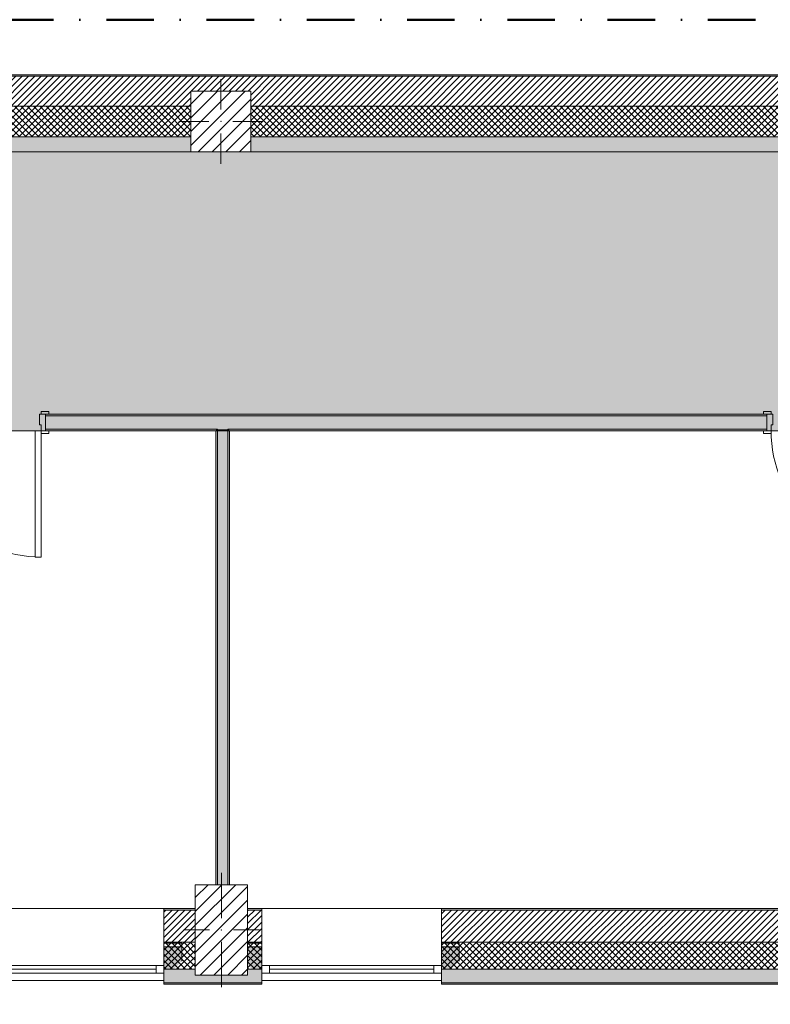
# Model space of a CAD drawing. Header units: millimetres. Extents: x -40968 to 11883, y -18948 to 4746.
# Tile 17 of 29: x -8546 to -3526, y -1833 to 4746. Entities that reach past the tile are written whole.
import ezdxf

# ---------------------------------------------------------------- set-up
doc = ezdxf.new("R2010")
doc.units = ezdxf.units.MM
doc.header["$MEASUREMENT"] = 0
doc.linetypes.add('Punto & Rayas', pattern=[670.277762, 317.5, -176.388889, 0, -176.388874])
doc.linetypes.add('Wipeout_Contour', pattern=[1000, 0, -1000])
for name, color, linetype, lineweight, true_color in [('01_2D_Ambit_Pluma_Nº__242', 7, 'Continuous', 50, 0xfb0013), ('12_FAÇ_Façana_Pluma_Nº__102', 7, 'Continuous', 5, 0xcccccc), ('12_FAÇ_Façana_Pluma_Nº__174', 7, 'Continuous', 13, 0xe4ad2c), ('12_FAÇ_Façana_Pluma_Nº__176', 7, 'Continuous', 15, 0x93a0c6), ('12_FAÇ_Façana_Pluma_Nº__43', 7, 'Continuous', 5, 0xa4a4a6), ('14_PAV_Paviment existent_Pluma_Nº__102', 7, 'Continuous', 5, 0xcccccc), ('Demolido_12_FAÇ_Façana_Pluma_Nº__102', 7, 'Continuous', 5, 0xcccccc), ('Demolido_12_FAÇ_Façana_Pluma_Nº__176', 7, 'Continuous', 15, 0x93a0c6), ('Demolido_Puertas Archicad_Pluma_Nº__3', 7, 'Continuous', 5, 0xa4a4a4), ('Ventanas Archicad_Pluma_Nº__23', 7, 'Continuous', 5, 0xa4a4a6), ('Ventanas Archicad_Pluma_Nº__3', 7, 'Continuous', 5, 0xa4a4a4), ('Ventanas Archicad_Pluma_Nº__43', 7, 'Continuous', 5, 0xa4a4a6)]:
    doc.layers.add(name, color=color, linetype=linetype, lineweight=lineweight, true_color=true_color)
for name, color, linetype in [('10_ESTR_Pilars', 7, 'Continuous'), ('12_FAÇ_Façana', 7, 'Continuous'), ('14_PAV_Paviment existent', 7, 'Continuous'), ('Demolido_12_FAÇ_Façana', 7, 'Continuous'), ('Demolido_Puertas Archicad', 7, 'Continuous'), ('Ventanas Archicad', 7, 'Continuous')]:
    doc.layers.add(name, color=color, linetype=linetype)
for name, color, linetype, lineweight in [('10_ESTR_Pilars_Pluma_Nº__20', 1, 'Continuous', 5), ('10_ESTR_Pilars_Pluma_Nº__28', 7, 'Continuous', 20), ('10_ESTR_Pilars_Pluma_Nº__42', 8, 'Continuous', 25), ('12_FAÇ_Façana_Pluma_Nº__2', 8, 'Continuous', 5), ('12_FAÇ_Façana_Pluma_Nº__7', 7, 'Continuous', 5), ('14_PAV_Paviment existent_Pluma_Nº__89', 7, 'Continuous', 5), ('Demolido_12_FAÇ_Façana_Pluma_Nº__7', 7, 'Continuous', 5), ('Demolido_Puertas Archicad_Pluma_Nº__1', 7, 'Continuous', 5), ('Demolido_Puertas Archicad_Pluma_Nº__7', 7, 'Continuous', 5), ('Ventanas Archicad_Pluma_Nº__7', 7, 'Continuous', 5)]:
    doc.layers.add(name, color=color, linetype=linetype, lineweight=lineweight)
pattern_1 = [(45, (0, 0), (-21.213203, 21.213203), [])]
pattern_2 = [(45, (0, 0), (-21.213203, 21.213203), []), (135, (0, 0), (21.213203, 21.213203), [])]
pattern_3 = [(0, (0, 0), (0, 75), [0, -75])]
pattern_4 = [(45, (0, 0), (-45.96194, 45.96194), [])]

# ---------------------------------------------------------------- blocks, each defined once
blk = doc.blocks.new('Forjado_1_1', base_point=(7332.1, 1999.6))
at = {"layer": '14_PAV_Paviment existent_Pluma_Nº__102', "linetype": 'Continuous', "lineweight": 0, "true_color": 0x333333}
blk.add_hatch(color=250, dxfattribs=at).paths.add_polyline_path([(7332.1, 1999.6), (7332.1, 3863.5), (-28267.5, 3863.5), (-28277.4, 1999.6)])
at = {"layer": '14_PAV_Paviment existent_Pluma_Nº__89', "color": 7, "linetype": 'Continuous', "lineweight": 5, "flags": 128}
blk.add_lwpolyline([(7332.1, 1999.6), (-28277.4, 1999.6), (-28267.5, 3863.5), (7332.1, 3863.5)], close=True, dxfattribs=at)
blk = doc.blocks.new('Muro_3_1', base_point=(11882.6, 4378.5))
at = {"layer": '12_FAÇ_Façana_Pluma_Nº__102', "linetype": 'Continuous', "lineweight": 0, "true_color": 0xe5e5e5}
for points in [[(-7400.5, 3963.5), (-18509.8, 3963.5), (-18509.8, 3863.5), (-7400.5, 3863.5)], [(-2000.5, 3963.5), (-7000.5, 3963.5), (-7000.5, 3863.5), (-2000.5, 3863.5)]]:
    blk.add_hatch(color=254, dxfattribs=at).paths.add_polyline_path(points)
at = {"layer": '12_FAÇ_Façana_Pluma_Nº__174', "linetype": 'Continuous', "lineweight": 13, "true_color": 0xe4ad2c}
h = blk.add_hatch(dxfattribs=at)
h.set_pattern_fill('SATE_Aislamiento_0001', color=42, style=0, pattern_type=2)
h.set_pattern_definition(pattern_2)
h.paths.add_polyline_path([(-18509.8, 3963.5), (-7400.5, 3963.5), (-7400.5, 4168.5), (-18509.8, 4168.5)])
h = blk.add_hatch(dxfattribs=at)
h.set_pattern_fill('SATE_Aislamiento_0001', color=42, style=0, pattern_type=2)
h.set_pattern_definition(pattern_2)
h.paths.add_polyline_path([(-7000.5, 3963.5), (-2000.5, 3963.5), (-2000.5, 4168.5), (-7000.5, 4168.5)])
at = {"layer": '12_FAÇ_Façana_Pluma_Nº__176', "linetype": 'Continuous', "lineweight": 0, "true_color": 0x495063}
blk.add_hatch(color=251, dxfattribs=at).paths.add_polyline_path([(-25995.4, 4378.5), (-25995.4, 4368.5), (-1257.3, 4368.5), (-1257.3, 4378.5)])
at = {"layer": '12_FAÇ_Façana_Pluma_Nº__2', "linetype": 'Continuous', "lineweight": 5}
h = blk.add_hatch(dxfattribs=at)
h.set_pattern_fill('Ceramic_0001', color=8, style=0, pattern_type=2)
h.set_pattern_definition(pattern_1)
h.paths.add_polyline_path([(-25995.4, 4168.5), (-21909.8, 4168.5), (-21909.8, 4268), (-21509.8, 4268), (-21509.8, 4168.5), (-18909.8, 4168.5), (-18909.8, 4268), (-18509.8, 4268), (-18509.8, 4168.5), (-7400.5, 4168.5), (-7400.5, 4268), (-7000.5, 4268), (-7000.5, 4168.5), (-2000.5, 4168.5), (-2000.5, 4268), (-1600.5, 4268), (-1600.5, 4168.5), (-1257.3, 4168.5), (-1257.3, 4368.5), (-25995.4, 4368.5)])
at = {"layer": '12_FAÇ_Façana_Pluma_Nº__7', "color": 7, "linetype": 'Continuous', "lineweight": 5}
for p, q in [((-1257.3, 4368.5), (-25995.4, 4368.5)), ((-7400.5, 4168.5), (-18509.8, 4168.5)), ((-2000.5, 4168.5), (-7000.5, 4168.5)), ((-18509.8, 3963.5), (-7400.5, 3963.5)), ((-7000.5, 3963.5), (-2000.5, 3963.5))]:
    blk.add_line(p, q, dxfattribs=at)
at = {"layer": '12_FAÇ_Façana_Pluma_Nº__7', "color": 7, "linetype": 'Continuous', "lineweight": 5, "flags": 128}
for points in [[(-1257.3, 4378.5), (-25995.4, 4378.5)], [(-18509.8, 3863.5), (-7400.5, 3863.5)], [(-7000.5, 3863.5), (-2000.5, 3863.5)]]:
    blk.add_lwpolyline(points, dxfattribs=at)
blk = doc.blocks.new('Ventana Vertical Multi-Faja 27_5')
at = {"layer": 'Ventanas Archicad_Pluma_Nº__23', "color": 253, "linetype": 'Continuous', "lineweight": 5, "true_color": 0xa4a4a6}
for p, q in [((-600, 0), (-550, 0)), ((-550, 0), (-550, -50)), ((550, -50), (550, 0)), ((550, 0), (600, 0)), ((-550, -50), (-600, -50)), ((600, -50), (550, -50))]:
    blk.add_line(p, q, dxfattribs=at)
at = {"layer": 'Ventanas Archicad_Pluma_Nº__3', "color": 253, "linetype": 'Continuous', "lineweight": 5, "true_color": 0xa4a4a4}
for p, q in [((-600, 50), (600, 50)), ((-550, 0), (550, 0)), ((-550, -25), (550, -25)), ((550, -50), (-550, -50)), ((-600, -430), (600, -430))]:
    blk.add_line(p, q, dxfattribs=at)
at = {"layer": 'Ventanas Archicad_Pluma_Nº__43', "color": 253, "linetype": 'Continuous', "lineweight": 5, "true_color": 0xa4a4a6}
for p, q in [((-600, -200), (-600, -175)), ((600, -200), (600, -175))]:
    blk.add_line(p, q, dxfattribs=at)
at = {"layer": 'Ventanas Archicad_Pluma_Nº__7', "color": 7, "linetype": 'Continuous', "lineweight": 5}
for p, q in [((-600, 50), (-600, 40)), ((-600, 40), (-600, 0)), ((-600, 40), (-600, 0)), ((-600, 0), (-600, -50)), ((-600, 0), (-600, -50)), ((-600, 0), (-600, -50)), ((-600, 0), (-600, -50)), ((600, 50), (600, 40)), ((600, 40), (600, 0)), ((600, 40), (600, 0)), ((600, 0), (600, -50)), ((600, 0), (600, -50)), ((600, 0), (600, -50)), ((600, 0), (600, -50)), ((-600, -50), (-600, -80)), ((-600, -50), (-600, -80)), ((600, -50), (600, -80)), ((600, -50), (600, -80)), ((-600, -80), (-600, -175)), ((-600, -80), (-600, -175)), ((600, -80), (600, -175)), ((600, -80), (600, -175)), ((-600, -200), (-600, -420)), ((600, -200), (600, -420)), ((-600, -420), (-600, -430)), ((600, -420), (600, -430))]:
    blk.add_line(p, q, dxfattribs=at)
blk = doc.blocks.new('Muro_6_1', base_point=(-6926, -1194))
at = {"layer": '12_FAÇ_Façana', "linetype": 'Continuous', "lineweight": 0, "true_color": 0x000000}
h = blk.add_hatch(dxfattribs=at)
h.set_pattern_fill('Yeso_0001', color=18, style=0, pattern_type=2)
h.set_pattern_definition(pattern_3)
h.paths.add_polyline_path([(-6926, -1424), (-7046, -1424), (-7046, -1449), (-6926, -1449)])
h = blk.add_hatch(dxfattribs=at)
h.set_pattern_fill('Yeso_0001', color=18, style=0, pattern_type=2)
h.set_pattern_definition(pattern_3)
h.paths.add_polyline_path([(-5726, -1424), (-5726, -1449), (-5606, -1449), (-5606, -1424)])
at = {"layer": '12_FAÇ_Façana_Pluma_Nº__102', "linetype": 'Continuous', "lineweight": 0, "true_color": 0xe5e5e5}
for points in [[(-7046, -1544), (-6926, -1664), (-6926, -1449), (-7046, -1449)], [(-5606, -1544), (-5606, -1449), (-5726, -1449), (-5726, -1664)]]:
    blk.add_hatch(color=254, dxfattribs=at).paths.add_polyline_path(points)
at = {"layer": '12_FAÇ_Façana_Pluma_Nº__43', "color": 253, "linetype": 'Continuous', "lineweight": 5, "true_color": 0xa4a4a6}
for p, q in [((-7046, -1424), (-6926, -1424)), ((-7046, -1449), (-7046, -1424)), ((-6926, -1424), (-6926, -1449)), ((-5726, -1424), (-5726, -1449)), ((-5606, -1424), (-5726, -1424)), ((-5606, -1449), (-5606, -1424)), ((-6926, -1449), (-7046, -1449)), ((-5726, -1449), (-5606, -1449))]:
    blk.add_line(p, q, dxfattribs=at)
at = {"layer": '12_FAÇ_Façana_Pluma_Nº__7', "color": 7, "linetype": 'Continuous', "lineweight": 5}
for p, q in [((-6926, -1204), (-6926, -1194)), ((-6926, -1424), (-6926, -1204)), ((-5726, -1204), (-5726, -1194)), ((-5726, -1424), (-5726, -1204)), ((-7046, -1544), (-7046, -1449)), ((-6926, -1544), (-6926, -1449)), ((-6926, -1544), (-6926, -1449)), ((-5726, -1544), (-5726, -1449)), ((-5726, -1544), (-5726, -1449)), ((-5606, -1544), (-5606, -1449)), ((-6926, -1574), (-6926, -1544)), ((-6926, -1574), (-6926, -1544)), ((-6926, -1624), (-6926, -1574)), ((-6926, -1624), (-6926, -1574)), ((-5726, -1574), (-5726, -1544)), ((-5726, -1574), (-5726, -1544)), ((-5726, -1624), (-5726, -1574)), ((-5726, -1624), (-5726, -1574)), ((-6926, -1664), (-6926, -1624)), ((-6926, -1664), (-6926, -1624)), ((-5726, -1664), (-5726, -1624)), ((-5726, -1664), (-5726, -1624)), ((-6926, -1674), (-6926, -1664)), ((-5726, -1674), (-5726, -1664))]:
    blk.add_line(p, q, dxfattribs=at)
at = {"layer": 'Ventanas Archicad', "color": 253, "linetype": 'Continuous', "lineweight": 5, "true_color": 0xa4a4a6, "zscale": 1000, "rotation": 180}
blk.add_blockref('Ventana Vertical Multi-Faja 27_5', (-6326, -1624), dxfattribs=at)
blk = doc.blocks.new('Muro_7_1', base_point=(-5726, -1194))
at = {"layer": '12_FAÇ_Façana_Pluma_Nº__102', "linetype": 'Continuous', "lineweight": 0, "true_color": 0xe5e5e5}
for points in [[(-5726, -1689), (-3383.4, -1689), (-3383.4, -1599), (-5726, -1599)], [(-5726, -1699), (-3383.4, -1699), (-3383.4, -1689), (-5726, -1689)]]:
    blk.add_hatch(color=254, dxfattribs=at).paths.add_polyline_path(points)
at = {"layer": '12_FAÇ_Façana_Pluma_Nº__174', "linetype": 'Continuous', "lineweight": 13, "true_color": 0xe4ad2c}
h = blk.add_hatch(dxfattribs=at)
h.set_pattern_fill('SATE_Aislamiento_0001', color=42, style=0, pattern_type=2)
h.set_pattern_definition(pattern_2)
h.paths.add_polyline_path([(-5726, -1599), (-3383.4, -1599), (-3383.4, -1419), (-5726, -1419)])
at = {"layer": '12_FAÇ_Façana_Pluma_Nº__176', "linetype": 'Continuous', "lineweight": 0, "true_color": 0x495063}
blk.add_hatch(color=251, dxfattribs=at).paths.add_polyline_path([(-3383.4, -1194), (-5726, -1194), (-5726, -1204), (-3383.4, -1204)])
at = {"layer": '12_FAÇ_Façana_Pluma_Nº__2', "linetype": 'Continuous', "lineweight": 5}
h = blk.add_hatch(dxfattribs=at)
h.set_pattern_fill('Ceramic_0001', color=8, style=0, pattern_type=2)
h.set_pattern_definition(pattern_1)
h.paths.add_polyline_path([(-5726, -1419), (-3383.4, -1419), (-3383.4, -1204), (-5726, -1204)])
at = {"layer": '12_FAÇ_Façana_Pluma_Nº__7', "color": 7, "linetype": 'Continuous', "lineweight": 5}
for p, q in [((-3383.4, -1204), (-5726, -1204)), ((-5726, -1419), (-3383.4, -1419)), ((-5726, -1599), (-3383.4, -1599)), ((-5726, -1689), (-3383.4, -1689))]:
    blk.add_line(p, q, dxfattribs=at)
at = {"layer": '12_FAÇ_Façana_Pluma_Nº__7', "color": 7, "linetype": 'Continuous', "lineweight": 5, "flags": 128}
for points in [[(-3383.4, -1194), (-5726, -1194)], [(-5726, -1419), (-5726, -1424)], [(-3383.4, -1424), (-3383.4, -1419)], [(-5726, -1544), (-5726, -1599)], [(-3383.4, -1599), (-3383.4, -1544)], [(-5726, -1664), (-5726, -1699)], [(-5726, -1699), (-3383.4, -1699)], [(-3383.4, -1699), (-3383.4, -1664)]]:
    blk.add_lwpolyline(points, dxfattribs=at)
blk = doc.blocks.new('Muro_8_1', base_point=(-7581.9, -1194))
at = {"layer": '12_FAÇ_Façana_Pluma_Nº__102', "linetype": 'Continuous', "lineweight": 0, "true_color": 0xe5e5e5}
for points in [[(-7371.1, -1599), (-7581.9, -1599), (-7581.9, -1689), (-6926, -1689), (-6926, -1599), (-7021.1, -1599), (-7021.1, -1639), (-7371.1, -1639)], [(-7581.9, -1699), (-6926, -1699), (-6926, -1689), (-7581.9, -1689)]]:
    blk.add_hatch(color=254, dxfattribs=at).paths.add_polyline_path(points)
at = {"layer": '12_FAÇ_Façana_Pluma_Nº__174', "linetype": 'Continuous', "lineweight": 13, "true_color": 0xe4ad2c}
h = blk.add_hatch(dxfattribs=at)
h.set_pattern_fill('SATE_Aislamiento_0001', color=42, style=0, pattern_type=2)
h.set_pattern_definition(pattern_2)
h.paths.add_polyline_path([(-7581.9, -1599), (-7371.1, -1599), (-7371.1, -1419), (-7581.9, -1419)])
h = blk.add_hatch(dxfattribs=at)
h.set_pattern_fill('SATE_Aislamiento_0001', color=42, style=0, pattern_type=2)
h.set_pattern_definition(pattern_2)
h.paths.add_polyline_path([(-7021.1, -1599), (-6926, -1599), (-6926, -1419), (-7021.1, -1419)])
at = {"layer": '12_FAÇ_Façana_Pluma_Nº__176', "linetype": 'Continuous', "lineweight": 0, "true_color": 0x495063}
for points in [[(-7581.9, -1194), (-7581.9, -1204), (-7371.1, -1204), (-7371.1, -1194)], [(-7021.1, -1194), (-7021.1, -1204), (-6926, -1204), (-6926, -1194)]]:
    blk.add_hatch(color=251, dxfattribs=at).paths.add_polyline_path(points)
at = {"layer": '12_FAÇ_Façana_Pluma_Nº__2', "linetype": 'Continuous', "lineweight": 5}
h = blk.add_hatch(dxfattribs=at)
h.set_pattern_fill('Ceramic_0001', color=8, style=0, pattern_type=2)
h.set_pattern_definition(pattern_1)
h.paths.add_polyline_path([(-7581.9, -1419), (-7371.1, -1419), (-7371.1, -1204), (-7581.9, -1204)])
h = blk.add_hatch(dxfattribs=at)
h.set_pattern_fill('Ceramic_0001', color=8, style=0, pattern_type=2)
h.set_pattern_definition(pattern_1)
h.paths.add_polyline_path([(-7021.1, -1419), (-6926, -1419), (-6926, -1204), (-7021.1, -1204)])
at = {"layer": '12_FAÇ_Façana_Pluma_Nº__7', "color": 7, "linetype": 'Continuous', "lineweight": 5}
for p, q in [((-7371.1, -1204), (-7581.9, -1204)), ((-6926, -1204), (-7021.1, -1204)), ((-7581.9, -1419), (-7371.1, -1419)), ((-7021.1, -1419), (-6926, -1419)), ((-7581.9, -1599), (-7371.1, -1599)), ((-7021.1, -1599), (-6926, -1599)), ((-7581.9, -1689), (-6926, -1689))]:
    blk.add_line(p, q, dxfattribs=at)
at = {"layer": '12_FAÇ_Façana_Pluma_Nº__7', "color": 7, "linetype": 'Continuous', "lineweight": 5, "flags": 128}
for points in [[(-7371.1, -1194), (-7581.9, -1194)], [(-6926, -1194), (-7021.1, -1194)], [(-7581.9, -1419), (-7581.9, -1424)], [(-6926, -1424), (-6926, -1419)], [(-7581.9, -1544), (-7581.9, -1599)], [(-6926, -1599), (-6926, -1544)], [(-7581.9, -1664), (-7581.9, -1699)], [(-7581.9, -1699), (-6926, -1699)], [(-6926, -1699), (-6926, -1664)]]:
    blk.add_lwpolyline(points, dxfattribs=at)
blk = doc.blocks.new('Muro_9_1', base_point=(-8781.9, -1194))
at = {"layer": '12_FAÇ_Façana', "linetype": 'Continuous', "lineweight": 0, "true_color": 0x000000}
h = blk.add_hatch(dxfattribs=at)
h.set_pattern_fill('Yeso_0001', color=18, style=0, pattern_type=2)
h.set_pattern_definition(pattern_3)
h.paths.add_polyline_path([(-8781.9, -1424), (-8901.9, -1424), (-8901.9, -1449), (-8781.9, -1449)])
h = blk.add_hatch(dxfattribs=at)
h.set_pattern_fill('Yeso_0001', color=18, style=0, pattern_type=2)
h.set_pattern_definition(pattern_3)
h.paths.add_polyline_path([(-7581.9, -1424), (-7581.9, -1449), (-7461.9, -1449), (-7461.9, -1424)])
at = {"layer": '12_FAÇ_Façana_Pluma_Nº__102', "linetype": 'Continuous', "lineweight": 0, "true_color": 0xe5e5e5}
for points in [[(-8901.9, -1544), (-8781.9, -1664), (-8781.9, -1449), (-8901.9, -1449)], [(-7461.9, -1544), (-7461.9, -1449), (-7581.9, -1449), (-7581.9, -1664)]]:
    blk.add_hatch(color=254, dxfattribs=at).paths.add_polyline_path(points)
at = {"layer": '12_FAÇ_Façana_Pluma_Nº__43', "color": 253, "linetype": 'Continuous', "lineweight": 5, "true_color": 0xa4a4a6}
for p, q in [((-8901.9, -1424), (-8781.9, -1424)), ((-8901.9, -1449), (-8901.9, -1424)), ((-8781.9, -1424), (-8781.9, -1449)), ((-7581.9, -1424), (-7581.9, -1449)), ((-7461.9, -1424), (-7581.9, -1424)), ((-7461.9, -1449), (-7461.9, -1424)), ((-8781.9, -1449), (-8901.9, -1449)), ((-7581.9, -1449), (-7461.9, -1449))]:
    blk.add_line(p, q, dxfattribs=at)
at = {"layer": '12_FAÇ_Façana_Pluma_Nº__7', "color": 7, "linetype": 'Continuous', "lineweight": 5}
for p, q in [((-8781.9, -1204), (-8781.9, -1194)), ((-8781.9, -1424), (-8781.9, -1204)), ((-7581.9, -1204), (-7581.9, -1194)), ((-7581.9, -1424), (-7581.9, -1204)), ((-8901.9, -1544), (-8901.9, -1449)), ((-8781.9, -1544), (-8781.9, -1449)), ((-8781.9, -1544), (-8781.9, -1449)), ((-7581.9, -1544), (-7581.9, -1449)), ((-7581.9, -1544), (-7581.9, -1449)), ((-7461.9, -1544), (-7461.9, -1449)), ((-8781.9, -1574), (-8781.9, -1544)), ((-8781.9, -1574), (-8781.9, -1544)), ((-8781.9, -1624), (-8781.9, -1574)), ((-8781.9, -1624), (-8781.9, -1574)), ((-7581.9, -1574), (-7581.9, -1544)), ((-7581.9, -1574), (-7581.9, -1544)), ((-7581.9, -1624), (-7581.9, -1574)), ((-7581.9, -1624), (-7581.9, -1574)), ((-8781.9, -1664), (-8781.9, -1624)), ((-8781.9, -1664), (-8781.9, -1624)), ((-7581.9, -1664), (-7581.9, -1624)), ((-7581.9, -1664), (-7581.9, -1624)), ((-8781.9, -1674), (-8781.9, -1664)), ((-7581.9, -1674), (-7581.9, -1664))]:
    blk.add_line(p, q, dxfattribs=at)
at = {"layer": 'Ventanas Archicad', "color": 253, "linetype": 'Continuous', "lineweight": 5, "true_color": 0xa4a4a6, "zscale": 1000, "rotation": 180}
blk.add_blockref('Ventana Vertical Multi-Faja 27_5', (-8181.9, -1624), dxfattribs=at)
blk = doc.blocks.new('Muro_78_1', base_point=(-7142.9, -1034))
at = {"layer": 'Demolido_12_FAÇ_Façana_Pluma_Nº__102', "linetype": 'Continuous', "lineweight": 0, "true_color": 0xe5e5e5}
for points in [[(-7222.9, 1999.6), (-7152.9, 1999.6), (-7152.9, 2009.6), (-7222.9, 2009.6)], [(-7152.9, -1034), (-7152.9, 1999.6), (-7222.9, 1999.6), (-7222.9, -1034)]]:
    blk.add_hatch(color=254, dxfattribs=at).paths.add_polyline_path(points)
at = {"layer": 'Demolido_12_FAÇ_Façana_Pluma_Nº__176', "linetype": 'Continuous', "lineweight": 0, "true_color": 0x495063}
for points in [[(-7232.9, 1999.6), (-7232.9, -1034), (-7222.9, -1034), (-7222.9, 1999.6)], [(-7142.9, -1034), (-7142.9, 1999.6), (-7152.9, 1999.6), (-7152.9, -1034)]]:
    blk.add_hatch(color=251, dxfattribs=at).paths.add_polyline_path(points)
at = {"layer": 'Demolido_12_FAÇ_Façana_Pluma_Nº__7', "color": 7, "linetype": 'Continuous', "lineweight": 5}
for p, q in [((-7222.9, 2009.6), (-7222.9, 1999.6)), ((-7222.9, 1999.6), (-7222.9, -1034)), ((-7152.9, 1999.6), (-7152.9, 2009.6)), ((-7152.9, -1034), (-7152.9, 1999.6))]:
    blk.add_line(p, q, dxfattribs=at)
at = {"layer": 'Demolido_12_FAÇ_Façana_Pluma_Nº__7', "color": 7, "linetype": 'Continuous', "lineweight": 5, "flags": 128}
for points in [[(-7232.9, 1999.6), (-7232.9, -1034)], [(-7142.9, -1034), (-7142.9, 1999.6)]]:
    blk.add_lwpolyline(points, dxfattribs=at)
blk = doc.blocks.new('Puerta 27_17')
at = {"layer": 'Demolido_Puertas Archicad_Pluma_Nº__1', "color": 7, "linetype": 'Continuous', "lineweight": 5}
for p, q in [((382, 0), (382, 844)), ((382, 844), (422, 844)), ((422, 844), (422, 0)), ((-472, 0), (-472, 19)), ((-472, 19), (-422, 19)), ((-422, 0), (-472, 0)), ((-422, 0), (-450, 0)), ((-450, 0), (-450, -110)), ((-422, 19), (-422, 0)), ((-422, -40), (-422, 0)), ((422, 0), (382, 0)), ((422, 19), (472, 19)), ((422, 0), (422, 19)), ((472, 0), (422, 0)), ((450, 0), (422, 0)), ((422, 0), (422, -40)), ((450, -110), (450, 0)), ((472, 19), (472, 0)), ((-410, -40), (-422, -40)), ((-410, -110), (-410, -40)), ((422, -40), (410, -40)), ((410, -40), (410, -110)), ((-472, -129), (-472, -110)), ((-472, -110), (-422, -110)), ((-422, -129), (-472, -129)), ((-450, -110), (-410, -110)), ((-422, -110), (-422, -129)), ((410, -110), (450, -110)), ((422, -110), (472, -110)), ((422, -129), (422, -110)), ((472, -129), (422, -129)), ((472, -110), (472, -129))]:
    blk.add_line(p, q, dxfattribs=at)
at = {"layer": 'Demolido_Puertas Archicad_Pluma_Nº__3', "color": 253, "linetype": 'Continuous', "lineweight": 5, "true_color": 0xa4a4a4}
blk.add_arc((422, 0), 844, 90, 180, dxfattribs=at)
at = {"layer": 'Demolido_Puertas Archicad_Pluma_Nº__7', "color": 7, "linetype": 'Continuous', "lineweight": 5}
for p, q in [((-450, 0), (-472, 0)), ((-450, 0), (-472, 0)), ((-450, 0), (-450, -10)), ((-450, 0), (-450, -10)), ((450, 0), (450, -10)), ((450, 0), (450, -10)), ((450, 0), (472, 0)), ((450, 0), (472, 0)), ((-450, -10), (-450, -100)), ((-450, -10), (-450, -100)), ((450, -10), (450, -100)), ((450, -10), (450, -100)), ((-450, -110), (-472, -110)), ((-450, -110), (-472, -110)), ((-450, -100), (-450, -110)), ((-450, -100), (-450, -110)), ((450, -100), (450, -110)), ((450, -100), (450, -110)), ((450, -110), (472, -110)), ((450, -110), (472, -110))]:
    blk.add_line(p, q, dxfattribs=at)
blk = doc.blocks.new('Puerta 27_18')
at = {"layer": 'Demolido_Puertas Archicad_Pluma_Nº__1', "color": 7, "linetype": 'Continuous', "lineweight": 5}
for p, q in [((382, 0), (382, 844)), ((382, 844), (422, 844)), ((422, 844), (422, 0)), ((-472, 0), (-472, 19)), ((-472, 19), (-422, 19)), ((-422, 0), (-472, 0)), ((-422, 0), (-450, 0)), ((-450, 0), (-450, -110)), ((-422, 19), (-422, 0)), ((-422, -40), (-422, 0)), ((422, 0), (382, 0)), ((422, 19), (472, 19)), ((422, 0), (422, 19)), ((472, 0), (422, 0)), ((450, 0), (422, 0)), ((422, 0), (422, -40)), ((450, -110), (450, 0)), ((472, 19), (472, 0)), ((-410, -40), (-422, -40)), ((-410, -110), (-410, -40)), ((422, -40), (410, -40)), ((410, -40), (410, -110)), ((-472, -129), (-472, -110)), ((-472, -110), (-422, -110)), ((-422, -129), (-472, -129)), ((-450, -110), (-410, -110)), ((-422, -110), (-422, -129)), ((410, -110), (450, -110)), ((422, -110), (472, -110)), ((422, -129), (422, -110)), ((472, -129), (422, -129)), ((472, -110), (472, -129))]:
    blk.add_line(p, q, dxfattribs=at)
at = {"layer": 'Demolido_Puertas Archicad_Pluma_Nº__3', "color": 253, "linetype": 'Continuous', "lineweight": 5, "true_color": 0xa4a4a4}
blk.add_arc((422, 0), 844, 90, 180, dxfattribs=at)
at = {"layer": 'Demolido_Puertas Archicad_Pluma_Nº__7', "color": 7, "linetype": 'Continuous', "lineweight": 5}
for p, q in [((-450, 0), (-472, 0)), ((-450, 0), (-472, 0)), ((-450, 0), (-450, -10)), ((-450, 0), (-450, -10)), ((450, 0), (450, -10)), ((450, 0), (450, -10)), ((450, 0), (472, 0)), ((450, 0), (472, 0)), ((-450, -10), (-450, -100)), ((-450, -10), (-450, -100)), ((450, -10), (450, -100)), ((450, -10), (450, -100)), ((-450, -110), (-472, -110)), ((-450, -110), (-472, -110)), ((-450, -100), (-450, -110)), ((-450, -100), (-450, -110)), ((450, -100), (450, -110)), ((450, -100), (450, -110)), ((450, -110), (472, -110)), ((450, -110), (472, -110))]:
    blk.add_line(p, q, dxfattribs=at)
blk = doc.blocks.new('Muro_104_1', base_point=(7332.1, 1999.6))
at = {"layer": 'Demolido_12_FAÇ_Façana_Pluma_Nº__102', "linetype": 'Continuous', "lineweight": 0, "true_color": 0xe5e5e5}
for points in [[(-8373, 2009.6), (-7222.9, 2009.6), (-7222.9, 2099.6), (-8373, 2099.6)], [(-7222.9, 2009.6), (-7152.9, 2009.6), (-7152.9, 2099.6), (-7222.9, 2099.6)], [(-7152.9, 2009.6), (-3549, 2009.6), (-3549, 2099.6), (-7152.9, 2099.6)]]:
    blk.add_hatch(color=254, dxfattribs=at).paths.add_polyline_path(points)
at = {"layer": 'Demolido_12_FAÇ_Façana_Pluma_Nº__176', "linetype": 'Continuous', "lineweight": 0, "true_color": 0x495063}
for points in [[(-8373, 2109.6), (-8373, 2099.6), (-3549, 2099.6), (-3549, 2109.6)], [(-7232.9, 2009.6), (-8373, 2009.6), (-8373, 1999.6), (-7232.9, 1999.6)], [(-7232.9, 1999.6), (-7222.9, 1999.6), (-7222.9, 2009.6), (-7232.9, 2009.6)], [(-7152.9, 1999.6), (-7142.9, 1999.6), (-7142.9, 2009.6), (-7152.9, 2009.6)], [(-3549, 2009.6), (-7142.9, 2009.6), (-7142.9, 1999.6), (-3549, 1999.6)]]:
    blk.add_hatch(color=251, dxfattribs=at).paths.add_polyline_path(points)
at = {"layer": 'Demolido_12_FAÇ_Façana_Pluma_Nº__7', "color": 7, "linetype": 'Continuous', "lineweight": 5}
for p, q in [((-8373, 2109.6), (-8351, 2109.6)), ((-8373, 2099.6), (-8373, 2109.6)), ((-3549, 2109.6), (-3571, 2109.6)), ((-3549, 2099.6), (-3549, 2109.6)), ((-7222.9, 2099.6), (-8373, 2099.6)), ((-8373, 2009.6), (-8373, 2099.6)), ((-7152.9, 2099.6), (-7222.9, 2099.6)), ((-3549, 2099.6), (-7152.9, 2099.6)), ((-3549, 2009.6), (-3549, 2099.6)), ((-8373, 2009.6), (-7222.9, 2009.6)), ((-8373, 1999.6), (-8373, 2009.6)), ((-8373, 1999.6), (-8351, 1999.6)), ((-7222.9, 2009.6), (-7222.9, 1999.6)), ((-7152.9, 1999.6), (-7152.9, 2009.6)), ((-7152.9, 2009.6), (-3549, 2009.6)), ((-3549, 1999.6), (-3571, 1999.6)), ((-3549, 1999.6), (-3549, 2009.6))]:
    blk.add_line(p, q, dxfattribs=at)
at = {"layer": 'Demolido_12_FAÇ_Façana_Pluma_Nº__7', "color": 7, "linetype": 'Continuous', "lineweight": 5, "flags": 128}
for points in [[(-3549, 2109.6), (-8373, 2109.6)], [(-8373, 1999.6), (-7232.9, 1999.6)], [(-7142.9, 1999.6), (-3549, 1999.6)]]:
    blk.add_lwpolyline(points, dxfattribs=at)
at = {"layer": 'Demolido_Puertas Archicad', "color": 253, "linetype": 'Continuous', "lineweight": 5, "true_color": 0xa4a4a6, "xscale": -1, "zscale": 1000, "rotation": 180}
for name, p in [('Puerta 27_18', (-8823, 1999.6)), ('Puerta 27_17', (-3099, 1999.6))]:
    blk.add_blockref(name, p, dxfattribs=at)
blk = doc.blocks.new('Pilar_5_1', base_point=(-7196.1, -1336.5))
at = {"color": 254, "linetype": 'Wipeout_Contour', "lineweight": 0, "ltscale": 29301.079086}
blk.add_wipeout([(-7371.1, -1639), (-7021.1, -1639), (-7021.1, -1034), (-7371.1, -1034)], dxfattribs=at).dxf.layer = '10_ESTR_Pilars'
at = {"layer": '10_ESTR_Pilars_Pluma_Nº__42', "linetype": 'Continuous', "lineweight": 25}
h = blk.add_hatch(dxfattribs=at)
h.set_pattern_fill('00_GCT_trama_45º_e1_400__05', color=8, style=0, pattern_type=2)
h.set_pattern_definition(pattern_4)
h.paths.add_polyline_path([(-7371.1, -1639), (-7021.1, -1639), (-7021.1, -1034), (-7371.1, -1034)])
at = {"layer": '10_ESTR_Pilars_Pluma_Nº__20', "color": 1, "linetype": 'Continuous', "lineweight": 5}
for p, q in [((-7196.1, -1256.5), (-7196.1, -954)), ((-7276.1, -1336.5), (-7451.1, -1336.5)), ((-7116.1, -1336.5), (-6941.1, -1336.5)), ((-7196.1, -1416.5), (-7196.1, -1719))]:
    blk.add_line(p, q, dxfattribs=at)
blk.add_point((-7196.1, -1336.5), dxfattribs=at)
at = {"layer": '10_ESTR_Pilars_Pluma_Nº__28', "color": 7, "linetype": 'Continuous', "lineweight": 20, "flags": 128}
blk.add_lwpolyline([(-7371.1, -1639), (-7021.1, -1639), (-7021.1, -1034), (-7371.1, -1034)], close=True, dxfattribs=at)
blk = doc.blocks.new('Pilar_34_1', base_point=(-7200.5, 4065.7))
at = {"color": 254, "linetype": 'Wipeout_Contour', "lineweight": 0, "ltscale": 33086.01735}
blk.add_wipeout([(-7400.5, 3863.5), (-7000.5, 3863.5), (-7000.5, 4268), (-7400.5, 4268)], dxfattribs=at).dxf.layer = '10_ESTR_Pilars'
at = {"layer": '10_ESTR_Pilars_Pluma_Nº__42', "linetype": 'Continuous', "lineweight": 25}
h = blk.add_hatch(dxfattribs=at)
h.set_pattern_fill('00_GCT_trama_45º_e1_400__05', color=8, style=0, pattern_type=2)
h.set_pattern_definition(pattern_4)
h.paths.add_polyline_path([(-7400.5, 3863.5), (-7000.5, 3863.5), (-7000.5, 4268), (-7400.5, 4268)])
at = {"layer": '10_ESTR_Pilars_Pluma_Nº__20', "color": 1, "linetype": 'Continuous', "lineweight": 5}
for p, q in [((-7200.5, 4145.7), (-7200.5, 4348)), ((-7280.5, 4065.7), (-7480.5, 4065.7)), ((-7120.5, 4065.7), (-6920.5, 4065.7)), ((-7200.5, 3985.7), (-7200.5, 3783.5))]:
    blk.add_line(p, q, dxfattribs=at)
blk.add_point((-7200.5, 4065.7), dxfattribs=at)
at = {"layer": '10_ESTR_Pilars_Pluma_Nº__28', "color": 7, "linetype": 'Continuous', "lineweight": 20, "flags": 128}
blk.add_lwpolyline([(-7400.5, 3863.5), (-7000.5, 3863.5), (-7000.5, 4268), (-7400.5, 4268)], close=True, dxfattribs=at)
blk = doc.blocks.new('Pilar_41_1', base_point=(-7200.5, 4065.7))
at = {"color": 254, "linetype": 'Wipeout_Contour', "lineweight": 0, "ltscale": 33086.01735}
blk.add_wipeout([(-7400.5, 3863.5), (-7000.5, 3863.5), (-7000.5, 4268), (-7400.5, 4268)], dxfattribs=at).dxf.layer = '10_ESTR_Pilars'
at = {"layer": '10_ESTR_Pilars_Pluma_Nº__42', "linetype": 'Continuous', "lineweight": 25}
h = blk.add_hatch(dxfattribs=at)
h.set_pattern_fill('00_GCT_trama_45º_e1_400__05', color=8, style=0, pattern_type=2)
h.set_pattern_definition(pattern_4)
h.paths.add_polyline_path([(-7400.5, 3863.5), (-7000.5, 3863.5), (-7000.5, 4268), (-7400.5, 4268)])
at = {"layer": '10_ESTR_Pilars_Pluma_Nº__20', "color": 1, "linetype": 'Continuous', "lineweight": 5}
for p, q in [((-7200.5, 4145.7), (-7200.5, 4348)), ((-7280.5, 4065.7), (-7480.5, 4065.7)), ((-7120.5, 4065.7), (-6920.5, 4065.7)), ((-7200.5, 3985.7), (-7200.5, 3783.5))]:
    blk.add_line(p, q, dxfattribs=at)
blk.add_point((-7200.5, 4065.7), dxfattribs=at)
at = {"layer": '10_ESTR_Pilars_Pluma_Nº__28', "color": 7, "linetype": 'Continuous', "lineweight": 20, "flags": 128}
blk.add_lwpolyline([(-7400.5, 3863.5), (-7000.5, 3863.5), (-7000.5, 4268), (-7400.5, 4268)], close=True, dxfattribs=at)

msp = doc.modelspace()

# ---------------------------------------------------------------- linework, layer by layer
at = {"layer": '01_2D_Ambit_Pluma_Nº__242', "color": 1, "linetype": 'Punto & Rayas', "lineweight": 50, "true_color": 0xfb0013, "flags": 128}
msp.add_lwpolyline([(-28500, 1816.8), (-28500, 4745.9), (7879.6, 4745.9), (7879.6, -1396.9), (6474.1, -1396.9), (6474.1, -11392.7), (6916.3, -11392.7), (6916.3, -17756.6), (-3932.3, -17756.6), (-3932.3, -11834.9), (-2447.9, -11834.9), (-2447.9, -2249.6), (-23311.2, -2249.6), (-23311.2, 1816.8)], close=True, dxfattribs=at)

# ---------------------------------------------------------------- block references
at = {"layer": '12_FAÇ_Façana', "color": 7, "lineweight": 20}
for name, p in [('Muro_3_1', (11882.6, 4378.5)), ('Muro_9_1', (-8781.9, -1194)), ('Muro_8_1', (-7581.9, -1194)), ('Muro_6_1', (-6926, -1194)), ('Muro_7_1', (-5726, -1194))]:
    msp.add_blockref(name, p, dxfattribs=at)
at = {"layer": '14_PAV_Paviment existent', "color": 7, "linetype": 'Continuous', "lineweight": 5}
msp.add_blockref('Forjado_1_1', (7332.1, 1999.6), dxfattribs=at)
at = {"layer": 'Demolido_12_FAÇ_Façana', "color": 7, "lineweight": 20}
for name, p in [('Muro_104_1', (7332.1, 1999.6)), ('Muro_78_1', (-7142.9, -1034))]:
    msp.add_blockref(name, p, dxfattribs=at)

# ---------------------------------------------------------------- next in the draw order: block references
at = {"layer": '10_ESTR_Pilars', "color": 7, "lineweight": 20}
for name, p in [('Pilar_34_1', (-7200.5, 4065.7)), ('Pilar_5_1', (-7196.1, -1336.5))]:
    msp.add_blockref(name, p, dxfattribs=at)

# ---------------------------------------------------------------- next in the draw order: block references
msp.add_blockref('Pilar_41_1', (-7200.5, 4065.7), dxfattribs=at)

doc.saveas('drawing.dxf')
